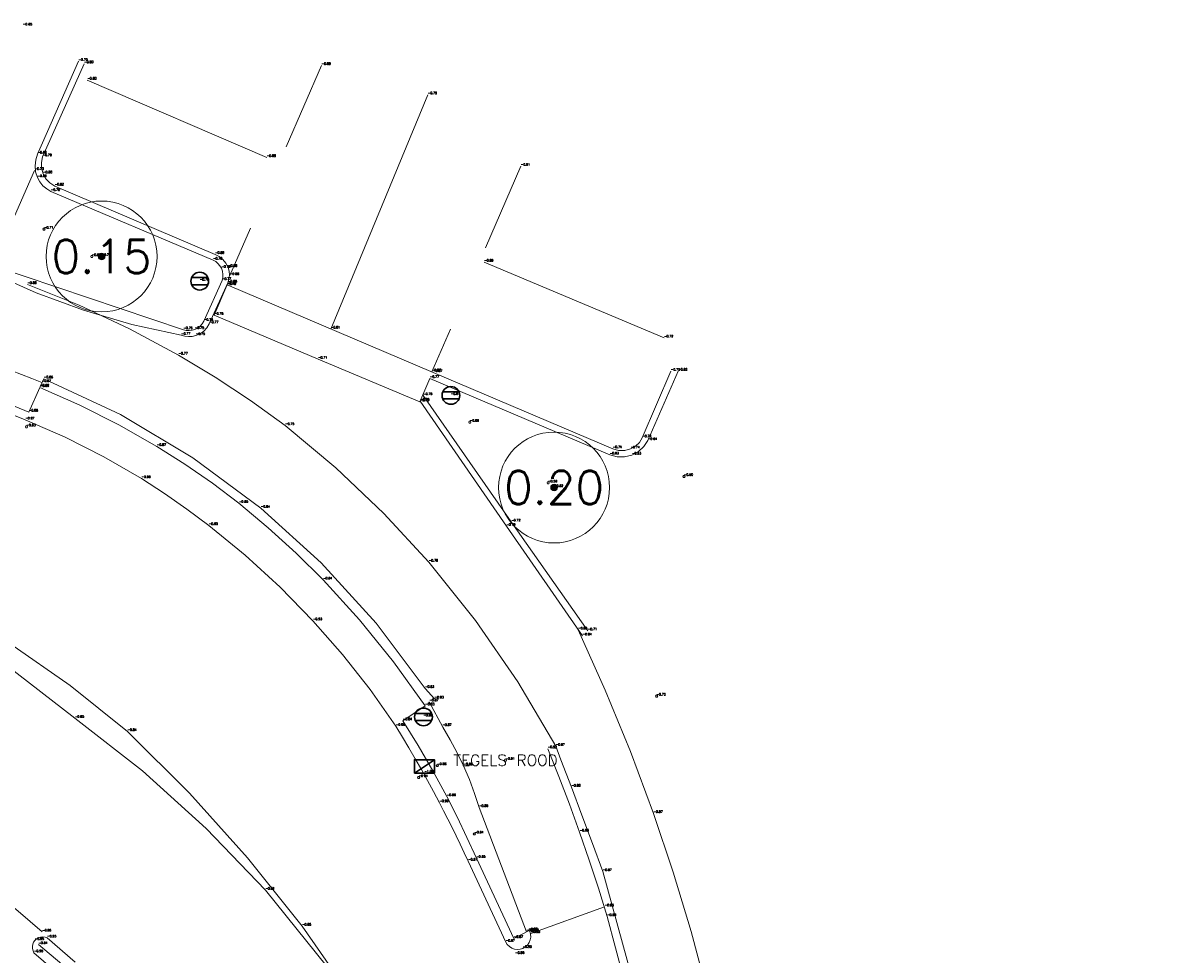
# Model space of a CAD drawing. Header units: metres. Extents: x 110598 to 111426, y 426464 to 427070.
# Tile 36 of 47: x 111124 to 111149, y 426795 to 426816. Entities that reach past the tile are written whole.
import ezdxf
from ezdxf.enums import TextEntityAlignment as Align

# ---------------------------------------------------------------- set-up
doc = ezdxf.new("R2010")
doc.units = ezdxf.units.M
doc.header["$MEASUREMENT"] = 0
for name, pattern in [('AM-AS', [16, 10, -2, 2, -2]), ('VH-OPSLUITBAND_100X200', [16, 8, -2, 4, -2]), ('VH-OPSLUITBAND_60X200', [12, 6, -2, 2, -2]), ('VH-TROTTOIRBAND_130-150', [15, 5, -2, 2, -2, 2, -2]), ('VH-TROTTOIRBAND_180-200', [20, 10, -2, 2, -2, 2, -2]), ('VH-TROTTOIRBAND_280-300', [26, 12, -2, 4, -2, 4, -2]), ('XX-HIDDEN', [4, 2, -2])]:
    doc.linetypes.add(name, pattern=pattern)
for name, color, linetype, lineweight in [('B-GV-GR-BOOM-S', 90, 'Continuous', 13), ('B-GV-GR-BOOM_DIAMETER-T', 96, 'Continuous', 0), ('B-OI-RI-GWA_KOLK-S', 30, 'Continuous', 30), ('B-WE-AM-AS-G', 10, 'AM-AS', 13), ('B-WE-IE-MEUBILAIR_WEGMEUBILAIR-S', 4, 'Continuous', 30), ('B-WE-VH-KANTOPSLUITING_ACHTERKANTBAND-G', 50, 'Continuous', 13), ('B-WE-VH-KANTOPSLUITING_INRITBAND-G', 211, 'Continuous', 13), ('B-WE-VH-KANTOPSLUITING_OPSLUITBAND_100X200-G', 160, 'VH-OPSLUITBAND_100X200', 13), ('B-WE-VH-KANTOPSLUITING_OPSLUITBAND_60X200-G', 150, 'VH-OPSLUITBAND_60X200', 13), ('B-WE-VH-KANTOPSLUITING_TROTTOIRBAND_130 150-G', 210, 'VH-TROTTOIRBAND_130-150', 13), ('B-WE-VH-KANTOPSLUITING_TROTTOIRBAND_180 200-G', 200, 'VH-TROTTOIRBAND_180-200', 13), ('B-WE-VH-KANTOPSLUITING_TROTTOIRBAND_RWS-G', 181, 'VH-TROTTOIRBAND_280-300', 13), ('B-WE-VH-MATERIAALGRENS-G', 52, 'XX-HIDDEN', 13), ('B-WE-VW-MARKERING-G', 252, 'Continuous', 13), ('DTM-Meetpunt', 40, 'Continuous', 0), ('mp', 7, 'Continuous', 0), ('X-XX-AL-HOOGTELABEL-S', 2, 'Continuous', 0), ('X-XX-AL-TEXT-T', 2, 'Continuous', 0)]:
    doc.layers.add(name, color=color, linetype=linetype, lineweight=lineweight)
doc.styles.add('LBD', font='txt.shx')
doc.styles.get("Standard").update_dxf_attribs({"font": 'txt.shx'})

# ---------------------------------------------------------------- blocks, each defined once
blk = doc.blocks.new('MP')
at = {"layer": 'mp', "color": 0, "linetype": 'ByBlock', "lineweight": -2, "elevation": -0.036, "flags": 128}
blk.add_lwpolyline([(-0.005000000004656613, -0.008660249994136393), (-0.01000000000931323, 0), (-0.005000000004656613, 0.008660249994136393), (0.005000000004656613, 0.008660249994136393), (0.01000000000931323, 0), (0.005000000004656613, -0.008660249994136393), (-0.005000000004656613, -0.008660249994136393)], close=True, dxfattribs=at)
blk = doc.blocks.new('SIE-WEG_VERKEERSBORD_ROND-SO')
at = {"color": 0}
for p, q in [((-0.9165151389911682, 0.3999999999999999), (0.9165151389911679, 0.3999999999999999)), ((-0.9165151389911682, -0.3999999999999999), (0.9165151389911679, -0.3999999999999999))]:
    blk.add_line(p, q, dxfattribs=at)
blk.add_circle((0, 0), 1, dxfattribs=at)
blk = doc.blocks.new('SGR-BOOM_01')
at = {"ltscale": 0.1}
h = blk.add_hatch(color=0, dxfattribs=at)
edge = h.paths.add_edge_path()
edge.add_arc((7.366995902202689e-12, -5.115907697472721e-12), 0.15, 0, 360)
at = {"color": 0}
for centre, radius in [((0, 0), 2.5), ((7.366995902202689e-12, -5.115907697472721e-12), 0.04499999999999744)]:
    blk.add_circle(centre, radius, dxfattribs=at)
at = {"color": 0, "ltscale": 0.1}
blk.add_circle((7.366995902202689e-12, -5.115907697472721e-12), 0.15, dxfattribs=at)
blk = doc.blocks.new('B-SRI-KOLK_TROTTOIR-SO')
at = {"color": 0}
blk.add_line((-1.124999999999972, 0), (1.124999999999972, 1.499999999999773), dxfattribs=at)
blk.add_3dface([(-1.124999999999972, 0), (1.124999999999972, 0), (1.124999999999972, 1.499999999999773), (-1.124999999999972, 1.499999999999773)], dxfattribs=at)

msp = doc.modelspace()

# ---------------------------------------------------------------- linework, layer by layer
at = {"layer": 'B-WE-AM-AS-G', "extrusion": (-0.0012037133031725, -0.00290906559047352, 0.9999950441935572), "elevation": -1376.193094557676}
msp.add_lwpolyline([(111130.372515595, 426806.6365281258), (111132.5585356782, 426811.9195504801)], dxfattribs=at)
at = {"layer": 'B-WE-AM-AS-G'}
msp.add_polyline3d([(111143.028, 426768.755, -0.859), (111138.792, 426777.97, -0.8470000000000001), (111135.997, 426783.983, -0.8450000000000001), (111133.335, 426789.536, -0.8420000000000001), (111132.1051090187, 426791.8938337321, -0.8413333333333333), (111130.6480112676, 426794.1184410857, -0.8406666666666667), (111128.978, 426796.188, -0.8400000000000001), (111127.6424456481, 426797.5807425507, -0.8420000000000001), (111126.2103134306, 426798.873968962, -0.8440000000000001), (111124.689, 426800.061, -0.8460000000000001), (111123.1541934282, 426801.2499794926, -0.8456666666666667), (111121.5272209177, 426802.3093490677, -0.8453333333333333), (111119.819, 426803.232, -0.8450000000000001), (111118.2730873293, 426803.9196897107, -0.8530000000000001), (111116.6820510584, 426804.4953343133, -0.861), (111115.054, 426804.956, -0.869), (111113.0192139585, 426805.522763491, -0.8656666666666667), (111110.9420478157, 426805.9061117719, -0.8623333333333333), (111108.839, 426806.103, -0.859)], dxfattribs=at)
at = {"layer": 'B-WE-VH-KANTOPSLUITING_ACHTERKANTBAND-G', "extrusion": (0.7649711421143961, 0.538018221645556, 0.3540558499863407), "elevation": 314643.0369718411, "flags": 128}
msp.add_lwpolyline([(285170.0083281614, -119117.8621042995), (285173.0054077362, -119117.8695891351), (285176.4768787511, -119117.9112903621)], dxfattribs=at)
at = {"layer": 'B-WE-VH-KANTOPSLUITING_ACHTERKANTBAND-G', "extrusion": (0.105758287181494, 0.09634892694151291, 0.989713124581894), "elevation": 52872.67666783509, "flags": 128}
msp.add_lwpolyline([(240657.1928084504, -365772.3865293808), (240660.0582065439, -365772.2467339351), (240660.92695412, -365772.1279078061)], dxfattribs=at)
at = {"layer": 'B-WE-VH-KANTOPSLUITING_ACHTERKANTBAND-G'}
for points in [[(111124.769, 426814.87, -0.7000000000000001), (111123.847, 426812.7800000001, -0.69), (111123.8039685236, 426812.6501276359, -0.69), (111123.7892341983, 426812.5141076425, -0.69), (111123.8034570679, 426812.3780332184, -0.69), (111123.846, 426812.248, -0.69), (111123.8996718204, 426812.1515295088, -0.6924999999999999), (111123.9689761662, 426812.0655985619, -0.695), (111124.0518916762, 426811.9927134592, -0.6975), (111124.146, 426811.935, -0.7000000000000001), (111127.801, 426810.387, -0.778), (111127.859161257, 426810.3546217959, -0.77725), (111127.9106059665, 426810.3123781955, -0.7765000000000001), (111127.9536804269, 426810.2616271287, -0.7757500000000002), (111127.987, 426810.2040000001, -0.775), (111128.0104530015, 426810.1375881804, -0.7737500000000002), (111128.0209423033, 426810.0679423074, -0.7725000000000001), (111128.0180904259, 426809.9975687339, -0.77125), (111128.002, 426809.929, -0.77), (111127.594, 426809.01, -0.755), (111127.557279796, 426808.9504539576, -0.7535000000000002), (111127.510260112, 426808.8986538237, -0.752), (111127.4545365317, 426808.8563574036, -0.7505), (111127.392, 426808.825, -0.749), (111127.3284013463, 426808.8063544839, -0.7502500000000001), (111127.2625296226, 426808.7990496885, -0.7515000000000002), (111127.1963910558, 426808.8033080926, -0.75275), (111127.132, 426808.819, -0.754), (111122.849, 426810.261, -0.763)], [(111138.279, 426807.886, -0.623), (111137.597, 426806.321, -0.635), (111137.5046077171, 426806.1844662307, -0.632), (111137.3822396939, 426806.0739950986, -0.629), (111137.237, 426805.996, -0.626), (111137.0720039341, 426805.9543318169, -0.6273333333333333), (111136.9018280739, 426805.9546721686, -0.6286666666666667), (111136.737, 426805.997, -0.63), (111132.685, 426807.721, -0.769), (111132.458, 426807.1930000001, -0.749), (111130.167, 426808.154, -0.7130000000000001), (111127.826, 426809.146, -0.778), (111128.11, 426809.814, -0.792)], [(111134.904, 426795.271, -0.881), (111134.577, 426795.097, -0.87), (111133.731, 426796.906, -0.8540000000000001), (111133.5185567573, 426797.3742003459, -0.8563333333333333), (111133.2958540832, 426797.8376086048, -0.8586666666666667), (111133.063, 426798.296, -0.861), (111132.7504327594, 426798.8748546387, -0.8540000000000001), (111132.4216790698, 426799.4446721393, -0.8470000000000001), (111132.077, 426800.005, -0.8400000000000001), (111132.581, 426800.343, -0.8330000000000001), (111131.8685486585, 426801.3325729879, -0.8353333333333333), (111131.0996787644, 426802.2789770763, -0.8376666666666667), (111130.277, 426803.179, -0.8400000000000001), (111129.6697096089, 426803.7806210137, -0.8443333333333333), (111129.0383585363, 426804.3569414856, -0.8486666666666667), (111128.384, 426804.907, -0.8530000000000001), (111127.7846771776, 426805.3593212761, -0.8586666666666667), (111127.1676789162, 426805.7872179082, -0.8643333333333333), (111126.534, 426806.19, -0.87), (111125.6794129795, 426806.6790712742, -0.8676666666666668), (111124.8002671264, 426807.1224810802, -0.8653333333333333), (111123.899, 426807.519, -0.863), (111123.651, 426806.963, -0.875), (111123.127, 426807.18, -0.8480000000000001)], [(111147.674, 426770.6010000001, -0.866), (111144.055, 426778.432, -0.864), (111140.501, 426786.075, -0.895), (111138.191, 426791.063, -0.877), (111138.1291852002, 426791.1832444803, -0.879), (111138.0724850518, 426791.3059836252, -0.881), (111138.021, 426791.431, -0.883), (111137.9810186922, 426791.5400077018, -0.886), (111137.9450030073, 426791.6503891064, -0.889), (111137.913, 426791.762, -0.892), (111136.578, 426796.6060000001, -0.87), (111136.3456753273, 426797.2417795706, -0.872), (111136.1103402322, 426797.8764509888, -0.874), (111135.872, 426798.51, -0.876), (111135.7550415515, 426798.8176041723, -0.8753333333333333), (111135.6373746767, 426799.1249380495, -0.8746666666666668), (111135.519, 426799.432, -0.874)]]:
    msp.add_polyline3d(points, dxfattribs=at)
at = {"layer": 'B-WE-VH-KANTOPSLUITING_INRITBAND-G', "extrusion": (0.00163964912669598, -0.0006984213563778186, 0.9999984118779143), "elevation": -116.7409820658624, "flags": 128}
msp.add_lwpolyline([(111132.6140356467, 426807.8755624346), (111127.9680271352, 426809.8545629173)], dxfattribs=at)
at = {"layer": 'B-WE-VH-KANTOPSLUITING_INRITBAND-G'}
msp.add_polyline3d([(111131.92, 426799.881, -0.9760000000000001), (111131.3396432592, 426800.707211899, -0.9616666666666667), (111130.7160516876, 426801.5012985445, -0.9473333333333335), (111130.051, 426802.261, -0.933), (111129.3092391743, 426803.0201943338, -0.937), (111128.5260847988, 426803.7366120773, -0.9410000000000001), (111127.704, 426804.408, -0.9450000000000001), (111127.2118738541, 426804.7782337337, -0.9510000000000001), (111126.7066525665, 426805.1303879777, -0.9570000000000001), (111126.189, 426805.464, -0.9630000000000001), (111125.3422433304, 426805.9550708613, -0.9646666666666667), (111124.4686099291, 426806.3965593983, -0.9663333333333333), (111123.571, 426806.787, -0.9680000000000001)], dxfattribs=at)
at = {"layer": 'B-WE-VH-KANTOPSLUITING_OPSLUITBAND_100X200-G', "extrusion": (-0.0122615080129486, -0.027844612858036, 0.9995370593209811), "elevation": -13247.66812794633}
msp.add_lwpolyline([(-70309.96931554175, 435196.7255490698), (-70309.96931554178, 435199.1906452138)], dxfattribs=at)
at = {"layer": 'B-WE-VH-KANTOPSLUITING_OPSLUITBAND_100X200-G'}
for points in [[(111118.549, 426809.5520000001, -0.8200000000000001), (111122.338, 426808.25, -0.8290000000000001), (111122.6432892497, 426808.1334194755, -0.8386666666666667), (111122.9482898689, 426808.016085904, -0.8483333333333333), (111123.253, 426807.898, -0.8580000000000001), (111123.4835019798, 426807.8080970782, -0.8603333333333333), (111123.7138355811, 426807.7177636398, -0.8626666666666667), (111123.944, 426807.627, -0.865)], [(111134.858, 426795.25, -0.874), (111133.794, 426798.051, -0.885), (111133.6910557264, 426798.3688069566, -0.8823333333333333), (111133.5739773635, 426798.6816830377, -0.8796666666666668), (111133.443, 426798.989, -0.877), (111133.3002536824, 426799.2864639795, -0.8726666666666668), (111133.1444853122, 426799.5773205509, -0.8683333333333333), (111132.976, 426799.861, -0.864), (111132.6715294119, 426800.431882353, -0.871)]]:
    msp.add_polyline3d(points, dxfattribs=at)
at = {"layer": 'B-WE-VH-KANTOPSLUITING_OPSLUITBAND_60X200-G'}
msp.add_polyline3d([(111149.425, 426770.5300000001, -0.8330000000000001), (111146.182, 426777.581, -0.8450000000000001), (111143.975, 426782.288, -0.8480000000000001), (111141.89, 426786.8510000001, -0.868), (111141.754, 426787.149, -0.877), (111139.699, 426791.5140000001, -0.877), (111139.5214271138, 426791.9508635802, -0.8783333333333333), (111139.3593600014, 426792.3937136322, -0.8796666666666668), (111139.213, 426792.842, -0.881), (111139.1103233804, 426793.1934105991, -0.877), (111139.0173001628, 426793.5474989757, -0.873), (111138.934, 426793.904, -0.869), (111138.5716505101, 426795.2546713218, -0.87), (111138.1675204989, 426796.5934353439, -0.871), (111137.722, 426797.919, -0.872), (111137.2020846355, 426799.3158152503, -0.8576666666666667), (111136.6362111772, 426800.694652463, -0.8433333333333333), (111136.025, 426802.054, -0.8290000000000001)], dxfattribs=at)
at = {"layer": 'B-WE-VH-KANTOPSLUITING_TROTTOIRBAND_130 150-G', "extrusion": (0.6611296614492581, 0.4479690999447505, 0.6018565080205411), "elevation": 264668.9547995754}
msp.add_lwpolyline([(290990.0097086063, -199464.9696169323), (290993.019036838, -199464.9095120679), (290996.4412547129, -199464.870694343)], dxfattribs=at)
at = {"layer": 'B-WE-VH-KANTOPSLUITING_TROTTOIRBAND_130 150-G'}
for points in [[(111124.899, 426814.815, -0.796), (111123.961, 426812.719, -0.788), (111123.9327375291, 426812.5910696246, -0.7933333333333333), (111123.9364792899, 426812.4601079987, -0.7986666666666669), (111123.972, 426812.334, -0.8040000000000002), (111124.0360218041, 426812.2218622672, -0.8080000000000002), (111124.1250915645, 426812.128373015, -0.8119999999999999), (111124.234, 426812.059, -0.816), (111127.844, 426810.518, -0.875), (111127.9394759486, 426810.4704456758, -0.876), (111128.022572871, 426810.4035728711, -0.877), (111128.0894456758, 426810.3204759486, -0.878), (111128.137, 426810.225, -0.879), (111128.160411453, 426810.1382627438, -0.8735), (111128.1677876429, 426810.0487248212, -0.868), (111128.1588864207, 426809.9593256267, -0.8625), (111128.134, 426809.873, -0.8570000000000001), (111127.715, 426808.9540000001, -0.765), (111127.6616542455, 426808.865568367, -0.762), (111127.5915048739, 426808.789772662, -0.759), (111127.5074590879, 426808.7297540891, -0.756), (111127.413, 426808.688, -0.753), (111127.3310294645, 426808.6687072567, -0.7572500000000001), (111127.2469967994, 426808.663240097, -0.7615000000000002), (111127.1632174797, 426808.6717491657, -0.76575), (111127.082, 426808.694, -0.77), (111125.9726838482, 426808.939354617, -0.7985), (111124.8824506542, 426809.2589994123, -0.8270000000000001), (111123.8162695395, 426809.6514774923, -0.8555), (111122.779, 426810.115, -0.884)], [(111138.114, 426807.883, -0.7170000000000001), (111137.47, 426806.383, -0.735), (111137.4037185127, 426806.2789321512, -0.7373333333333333), (111137.3142914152, 426806.1939254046, -0.7396666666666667), (111137.207, 426806.133, -0.742), (111137.0742176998, 426806.0978267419, -0.741), (111136.9368664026, 426806.0995350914, -0.74), (111136.805, 426806.138, -0.739), (111132.762, 426807.853, -0.868)]]:
    msp.add_polyline3d(points, dxfattribs=at)
at = {"layer": 'B-WE-VH-KANTOPSLUITING_TROTTOIRBAND_180 200-G'}
for points in [[(111123.571, 426806.787, -0.9680000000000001), (111123.048, 426807.002, -0.9610000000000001), (111122.2806672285, 426807.3107773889, -0.9666666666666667), (111121.5019438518, 426807.5895837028, -0.9723333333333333), (111120.713, 426807.838, -0.9780000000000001), (111119.9023100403, 426808.0588528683, -0.9823333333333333), (111119.0835535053, 426808.2476171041, -0.9866666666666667), (111118.258, 426808.404, -0.991), (111115.246, 426808.73, -1.014), (111109.807, 426809.289, -1.025), (111108.635, 426809.519, -0.997)], [(111134.936, 426795.258, -0.9410000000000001), (111134.9532902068, 426795.1949109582, -0.9422857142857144), (111134.9563743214, 426795.1295682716, -0.9435714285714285), (111134.9451032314, 426795.0651311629, -0.9448571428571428), (111134.9200218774, 426795.0047150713, -0.9461428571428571), (111134.882342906, 426794.9512410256, -0.9474285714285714), (111134.8338880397, 426794.9072944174, -0.9487142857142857), (111134.777, 426794.875, -0.9500000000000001), (111134.7158364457, 426794.8561868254, -0.9521428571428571), (111134.6520646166, 426794.8508887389, -0.9542857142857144), (111134.588635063, 426794.8593508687, -0.9564285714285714), (111134.5284824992, 426794.8811816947, -0.9585714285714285), (111134.4743900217, 426794.9153711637, -0.9607142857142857), (111134.4288603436, 426794.9603374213, -0.962857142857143), (111134.394, 426795.0140000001, -0.9650000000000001), (111133.547, 426796.841, -0.9710000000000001), (111133.4583063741, 426797.0310946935, -0.9737142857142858), (111133.3682648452, 426797.2205546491, -0.9764285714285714), (111133.2768799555, 426797.4093703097, -0.9791428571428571), (111133.1841563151, 426797.5975321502, -0.981857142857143), (111133.0900986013, 426797.7850306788, -0.9845714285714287), (111132.994711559, 426797.9718564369, -0.9872857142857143), (111132.898, 426798.158, -0.9900000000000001), (111132.7653959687, 426798.4081039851, -0.9880000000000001), (111132.6304008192, 426798.6569254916, -0.9860000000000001), (111132.4930269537, 426798.9044416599, -0.9840000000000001), (111132.3532869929, 426799.1506297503, -0.9820000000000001), (111132.211193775, 426799.3954671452, -0.9800000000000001), (111132.0667603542, 426799.6389313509, -0.9780000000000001), (111131.92, 426799.881, -0.9760000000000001)], [(111147.49, 426770.52, -1.018), (111143.909, 426778.286, -0.991), (111140.321, 426785.998, -1.047), (111138.011, 426790.974, -0.998), (111137.955267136, 426791.1012643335, -0.9973333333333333), (111137.9012638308, 426791.2292721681, -0.9966666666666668), (111137.849, 426791.358, -0.996), (111137.8053596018, 426791.4695030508, -0.9976666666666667), (111137.7630243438, 426791.5815081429, -0.9993333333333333), (111137.722, 426791.694, -1.001), (111136.677, 426795.592, -0.9640000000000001), (111136.4813547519, 426796.2304398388, -0.9626666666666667), (111136.2750019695, 426796.8654996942, -0.9613333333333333), (111136.058, 426797.497, -0.9600000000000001), (111135.8295761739, 426798.1270038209, -0.9456666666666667), (111135.5905534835, 426798.7530632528, -0.9313333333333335), (111135.341, 426799.375, -0.917)]]:
    msp.add_polyline3d(points, dxfattribs=at)
at = {"layer": 'B-WE-VH-KANTOPSLUITING_TROTTOIRBAND_RWS-G'}
msp.add_polyline3d([(111124.69, 426794.563, -0.9590000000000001), (111124.064, 426795.111, -0.932), (111124.0159880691, 426795.1283014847, -0.935), (111123.9653555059, 426795.1346913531, -0.9380000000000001), (111123.9145504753, 426795.1298606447, -0.9410000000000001), (111123.8660294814, 426795.1140429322, -0.9440000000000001), (111123.8221385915, 426795.088003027, -0.9470000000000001), (111123.785, 426795.053, -0.9500000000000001), (111123.7573230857, 426795.0124452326, -0.9504999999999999), (111123.7387968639, 426794.9669756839, -0.9510000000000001), (111123.7302504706, 426794.9186263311, -0.9515), (111123.7320663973, 426794.8695610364, -0.9520000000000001), (111123.7441633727, 426794.8219757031, -0.9524999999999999), (111123.766, 426794.778, -0.9530000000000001), (111124.364, 426794.257, -1.001)], dxfattribs=at)
at = {"layer": 'B-WE-VH-MATERIAALGRENS-G', "extrusion": (0.001236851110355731, 0.002837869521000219, 0.9999952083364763), "elevation": 1347.805220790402}
msp.add_lwpolyline([(111130.1610977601, 426812.6717767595), (111128.0960795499, 426807.9337576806)], dxfattribs=at)
at = {"layer": 'B-WE-VH-MATERIAALGRENS-G', "extrusion": (0.003223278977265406, 0.007453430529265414, 0.9999670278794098), "elevation": 3538.525626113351}
msp.add_lwpolyline([(111134.1585810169, 426797.9850976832), (111132.1544592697, 426793.35096896)], dxfattribs=at)
at = {"layer": 'B-WE-VH-MATERIAALGRENS-G', "extrusion": (0.007457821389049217, 0.002683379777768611, 0.999968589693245), "elevation": 1973.132347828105}
msp.add_lwpolyline([(111131.8753767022, 426791.4549010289), (111133.5374348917, 426792.0529031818)], dxfattribs=at)
at = {"layer": 'B-WE-VH-MATERIAALGRENS-G'}
for points in [[(111123.617, 426809.839, -0.883), (111124.7812042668, 426809.3716203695, -0.8460000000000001), (111125.9177031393, 426808.8404089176, -0.8090000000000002), (111127.023, 426808.247, -0.772), (111127.8459118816, 426807.7518380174, -0.7636666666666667), (111128.6470600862, 426807.2221863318, -0.7553333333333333), (111129.425, 426806.659, -0.747), (111130.5691012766, 426805.7036349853, -0.759), (111131.6489451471, 426804.676197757, -0.771), (111132.66, 426803.581, -0.783), (111133.7133964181, 426802.2690024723, -0.8133333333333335), (111134.6680981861, 426800.8835328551, -0.8436666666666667), (111135.519, 426799.432, -0.874)], [(111123.904, 426807.531, -0.869), (111123.989, 426807.714, -0.861), (111125.7123969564, 426806.9055691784, -0.8523333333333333), (111127.3468039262, 426805.9296740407, -0.8436666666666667), (111128.876, 426804.796, -0.8350000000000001), (111130.2374644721, 426803.5631722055, -0.8343333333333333), (111131.474273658, 426802.2053235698, -0.8336666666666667), (111132.575, 426800.735, -0.8330000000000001), (111132.7904842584, 426800.4984275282, -0.8330000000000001)], [(111122.184, 426796.708, -0.9630000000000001), (111122.5057287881, 426796.4561656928, -0.9550000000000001), (111122.8244107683, 426796.20048674, -0.9470000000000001), (111123.14, 426795.941, -0.9390000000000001), (111123.412422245, 426795.7118289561, -0.9420000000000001), (111123.6824320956, 426795.479820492, -0.9450000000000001), (111123.95, 426795.245, -0.9480000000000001)]]:
    msp.add_polyline3d(points, dxfattribs=at)
at = {"layer": 'B-WE-VW-MARKERING-G', "extrusion": (0.01731142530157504, -0.007471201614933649, 0.9998222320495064), "elevation": -1265.882071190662, "flags": 128}
msp.add_lwpolyline([(435909.9006081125, 67079.7667168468), (435909.9006081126, 67084.168773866)], dxfattribs=at)
at = {"layer": 'B-WE-VW-MARKERING-G', "extrusion": (-0.03644705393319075, 0.01537075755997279, 0.9992173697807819), "elevation": 2509.001379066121, "flags": 128}
msp.add_lwpolyline([(-436453.4603570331, -63398.24969884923), (-436453.4603570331, -63402.64856688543)], dxfattribs=at)
at = {"layer": 'B-WE-VW-MARKERING-G'}
msp.add_polyline3d([(111108.818, 426805.945, -0.865), (111108.846, 426806.325, -0.878), (111110.2789916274, 426806.1398892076, -0.8753333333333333), (111111.7045804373, 426805.9044586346, -0.8726666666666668), (111113.121, 426805.619, -0.87), (111114.3688908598, 426805.3240590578, -0.864), (111115.6069602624, 426804.9902838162, -0.8580000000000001), (111116.834, 426804.618, -0.8520000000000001), (111118.5383339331, 426804.0680977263, -0.8450000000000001), (111120.1961694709, 426803.390803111, -0.8380000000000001), (111121.798, 426802.5900000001, -0.8310000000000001), (111123.2212712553, 426801.7436457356, -0.8326666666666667), (111124.5818281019, 426800.799769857, -0.8343333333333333), (111125.873, 426799.763, -0.8360000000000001), (111127.2664922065, 426798.3766269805, -0.8416666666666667), (111128.5782621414, 426796.9126903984, -0.8473333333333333), (111129.804, 426795.376, -0.8530000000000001), (111131.1676363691, 426793.4246255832, -0.8493333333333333), (111132.3926041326, 426791.3833465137, -0.8456666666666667), (111133.473, 426789.262, -0.8420000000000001)], dxfattribs=at)

# ---------------------------------------------------------------- block references
at = {"layer": 'B-GV-GR-BOOM-S', "xscale": 0.5, "yscale": 0.5, "zscale": 0.5}
for p in [(111125.29, 426810.471, -0.7140000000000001), (111135.482, 426805.263, -0.618)]:
    msp.add_blockref('SGR-BOOM_01', p, dxfattribs=at)
at = {"layer": 'B-OI-RI-GWA_KOLK-S', "xscale": 0.1999999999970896, "yscale": 0.1999999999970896, "zscale": 0.1999999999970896}
msp.add_blockref('B-SRI-KOLK_TROTTOIR-SO', (111132.561, 426798.828, -0.996), dxfattribs=at)
at = {"layer": 'B-WE-IE-MEUBILAIR_WEGMEUBILAIR-S', "xscale": 0.1999999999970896, "yscale": 0.1999999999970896, "zscale": 0.1999999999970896}
for p in [(111127.501, 426809.915, -0.76), (111133.158, 426807.3400000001, -0.814), (111132.54, 426800.093, -0.887)]:
    msp.add_blockref('SIE-WEG_VERKEERSBORD_ROND-SO', p, dxfattribs=at)
at = {"layer": 'DTM-Meetpunt', "xscale": 2.5, "yscale": 2.5, "zscale": 2.5}
for p in [(111123.993, 426811.085, -0.7110000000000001), (111125.068, 426810.471, -0.6870000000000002), (111123.598, 426806.63, -0.931), (111133.585, 426806.734, -0.6850000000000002), (111135.348, 426805.3670000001, -0.5590000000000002), (111138.407, 426805.513, -0.502), (111137.791, 426800.56, -0.7240000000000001), (111134.389, 426799.115, -0.905), (111132.851, 426798.994, -0.8580000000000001), (111132.431, 426798.725, -0.935), (111133.687, 426797.4540000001, -0.8400000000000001)]:
    msp.add_blockref('MP', p, dxfattribs=at)

# ---------------------------------------------------------------- texts
at = {"layer": 'B-GV-GR-BOOM-S'}
for s, p in [('-0.71', (111125.29, 426810.4710000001)), ('-0.62', (111135.482, 426805.263))]:
    msp.add_text(s, height=0.05, dxfattribs=at).set_placement(p, align=Align.BOTTOM_LEFT)
at = {"layer": 'B-GV-GR-BOOM_DIAMETER-T', "linetype": 'Continuous', "style": 'LBD'}
for s, p in [('0.15', (111125.29, 426810.471, -0.7140000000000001)), ('0.20', (111135.482, 426805.263, -0.618))]:
    msp.add_text(s, height=0.75, dxfattribs=at).set_placement(p, align=Align.MIDDLE_CENTER)
at = {"layer": 'B-OI-RI-GWA_KOLK-S'}
msp.add_text('-1.00', height=0.05, dxfattribs=at).set_placement((111132.561, 426798.828), align=Align.BOTTOM_LEFT)
at = {"layer": 'B-WE-AM-AS-G'}
for s, p in [('-0.79', (111132.64, 426814.1170000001)), ('-0.81', (111130.454, 426808.834)), ('-0.85', (111124.689, 426800.061)), ('-0.84', (111128.978, 426796.1880000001))]:
    msp.add_text(s, height=0.05, dxfattribs=at).set_placement(p, align=Align.BOTTOM_LEFT)
at = {"layer": 'B-WE-IE-MEUBILAIR_WEGMEUBILAIR-S'}
for s, p in [('-0.76', (111127.501, 426809.915)), ('-0.81', (111133.158, 426807.3400000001)), ('-0.89', (111132.54, 426800.093))]:
    msp.add_text(s, height=0.05, dxfattribs=at).set_placement(p, align=Align.BOTTOM_LEFT)
at = {"layer": 'B-WE-VH-KANTOPSLUITING_ACHTERKANTBAND-G'}
for s, p in [('-0.70', (111124.769, 426814.87)), ('-0.69', (111123.847, 426812.7800000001)), ('-0.69', (111123.846, 426812.2480000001)), ('-0.70', (111124.146, 426811.935)), ('-0.78', (111127.801, 426810.387)), ('-0.78', (111127.987, 426810.2040000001)), ('-0.77', (111128.002, 426809.929)), ('-0.79', (111128.11, 426809.8140000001)), ('-0.76', (111127.594, 426809.01)), ('-0.78', (111127.826, 426809.146)), ('-0.75', (111127.132, 426808.8190000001)), ('-0.75', (111127.392, 426808.825)), ('-0.71', (111130.167, 426808.154)), ('-0.62', (111138.279, 426807.886)), ('-0.77', (111132.685, 426807.7210000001)), ('-0.86', (111123.899, 426807.519)), ('-0.75', (111132.458, 426807.1930000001)), ('-0.76', (111132.534, 426807.334)), ('-0.88', (111123.651, 426806.963)), ('-0.64', (111137.597, 426806.321)), ('-0.87', (111126.534, 426806.19)), ('-0.63', (111136.737, 426805.997)), ('-0.63', (111137.237, 426805.996)), ('-0.85', (111128.384, 426804.907)), ('-0.72', (111134.519, 426804.486)), ('-0.84', (111130.277, 426803.179)), ('-0.71', (111136.241, 426802.033)), ('-0.83', (111132.581, 426800.343)), ('-0.84', (111132.077, 426800.005)), ('-0.87', (111135.519, 426799.432)), ('-0.86', (111133.063, 426798.296)), ('-0.88', (111135.872, 426798.51)), ('-0.85', (111133.731, 426796.9060000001)), ('-0.87', (111136.578, 426796.6060000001)), ('-0.88', (111134.904, 426795.271)), ('-0.84', (111123.865, 426794.9600000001)), ('-0.87', (111134.577, 426795.097))]:
    msp.add_text(s, height=0.05, dxfattribs=at).set_placement(p, align=Align.BOTTOM_LEFT)
at = {"layer": 'B-WE-VH-KANTOPSLUITING_INRITBAND-G'}
for s, p in [('-0.86', (111128.116, 426809.832)), ('-0.96', (111126.189, 426805.464)), ('-0.95', (111127.704, 426804.408)), ('-0.93', (111130.051, 426802.261))]:
    msp.add_text(s, height=0.05, dxfattribs=at).set_placement(p, align=Align.BOTTOM_LEFT)
at = {"layer": 'B-WE-VH-KANTOPSLUITING_OPSLUITBAND_100X200-G'}
for s, p in [('-0.65', (111123.517, 426815.6670000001)), ('-0.70', (111123.781, 426812.41)), ('-0.87', (111123.944, 426807.627)), ('-0.87', (111132.6715294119, 426800.4318823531)), ('-0.87', (111132.968, 426799.876)), ('-0.88', (111133.443, 426798.989)), ('-0.89', (111133.794, 426798.051)), ('-0.87', (111134.858, 426795.25))]:
    msp.add_text(s, height=0.05, dxfattribs=at).set_placement(p, align=Align.BOTTOM_LEFT)
at = {"layer": 'B-WE-VH-KANTOPSLUITING_OPSLUITBAND_60X200-G'}
for s, p in [('-0.83', (111136.025, 426802.054)), ('-0.87', (111137.722, 426797.919))]:
    msp.add_text(s, height=0.05, dxfattribs=at).set_placement(p, align=Align.BOTTOM_LEFT)
at = {"layer": 'B-WE-VH-KANTOPSLUITING_TROTTOIRBAND_130 150-G'}
for s, p in [('-0.80', (111124.899, 426814.815)), ('-0.79', (111123.961, 426812.719)), ('-0.80', (111123.972, 426812.334)), ('-0.82', (111124.234, 426812.059)), ('-0.88', (111127.844, 426810.518)), ('-0.88', (111128.137, 426810.225)), ('-0.86', (111128.134, 426809.8730000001)), ('-0.77', (111127.715, 426808.9540000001)), ('-0.77', (111127.082, 426808.6940000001)), ('-0.75', (111127.413, 426808.6880000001)), ('-0.72', (111138.114, 426807.883)), ('-0.87', (111132.762, 426807.853)), ('-0.76', (111132.468, 426807.209)), ('-0.74', (111137.47, 426806.383)), ('-0.74', (111136.805, 426806.138)), ('-0.74', (111137.207, 426806.133)), ('-0.79', (111134.407, 426804.3890000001)), ('-0.84', (111136.125, 426801.918))]:
    msp.add_text(s, height=0.05, dxfattribs=at).set_placement(p, align=Align.BOTTOM_LEFT)
at = {"layer": 'B-WE-VH-KANTOPSLUITING_TROTTOIRBAND_180 200-G'}
for s, p in [('-0.97', (111123.571, 426806.787)), ('-0.98', (111131.92, 426799.881)), ('-0.92', (111135.341, 426799.375)), ('-0.99', (111132.898, 426798.158)), ('-0.96', (111136.058, 426797.497)), ('-0.97', (111133.547, 426796.8410000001)), ('-0.96', (111136.677, 426795.592)), ('-0.94', (111134.936, 426795.258)), ('-0.97', (111134.394, 426795.0140000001)), ('-0.95', (111134.777, 426794.875))]:
    msp.add_text(s, height=0.05, dxfattribs=at).set_placement(p, align=Align.BOTTOM_LEFT)
at = {"layer": 'B-WE-VH-KANTOPSLUITING_TROTTOIRBAND_RWS-G'}
for s, p in [('-0.95', (111123.785, 426795.0530000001)), ('-0.93', (111124.064, 426795.111)), ('-0.95', (111123.766, 426794.778))]:
    msp.add_text(s, height=0.05, dxfattribs=at).set_placement(p, align=Align.BOTTOM_LEFT)
at = {"layer": 'B-WE-VH-MATERIAALGRENS-G'}
for s, p in [('-0.89', (111130.245, 426814.778)), ('-0.91', (111134.733, 426812.5040000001)), ('-0.88', (111128.18, 426810.04)), ('-0.88', (111123.617, 426809.839)), ('-0.77', (111127.023, 426808.247)), ('-0.87', (111132.729, 426807.87)), ('-0.86', (111123.989, 426807.714)), ('-0.87', (111123.904, 426807.5310000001)), ('-0.75', (111129.425, 426806.659)), ('-0.84', (111128.876, 426804.796)), ('-0.78', (111132.66, 426803.581)), ('-0.83', (111132.575, 426800.735)), ('-0.83', (111132.7904842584, 426800.4984275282)), ('-0.96', (111136.621, 426795.811)), ('-0.95', (111123.95, 426795.245)), ('-0.95', (111134.959, 426795.213)), ('-0.96', (111134.606, 426794.741))]:
    msp.add_text(s, height=0.05, dxfattribs=at).set_placement(p, align=Align.BOTTOM_LEFT)
at = {"layer": 'B-WE-VW-MARKERING-G'}
for s, p in [('-0.80', (111124.967, 426814.446)), ('-0.88', (111129.008, 426812.702)), ('-0.89', (111133.91, 426810.342)), ('-0.72', (111137.96, 426808.6340000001)), ('-0.84', (111125.873, 426799.763)), ('-0.85', (111129.804, 426795.376))]:
    msp.add_text(s, height=0.05, dxfattribs=at).set_placement(p, align=Align.BOTTOM_LEFT)
at = {"layer": 'X-XX-AL-HOOGTELABEL-S'}
for s, p in [('-0.71', (111123.993, 426811.0850000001)), ('-0.69', (111125.068, 426810.4710000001)), ('-0.93', (111123.598, 426806.63)), ('-0.69', (111133.585, 426806.734)), ('-0.56', (111135.348, 426805.3670000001)), ('-0.50', (111138.407, 426805.513)), ('-0.72', (111137.791, 426800.56)), ('-0.91', (111134.389, 426799.115)), ('-0.86', (111132.851, 426798.994)), ('-0.94', (111132.431, 426798.725)), ('-0.84', (111133.687, 426797.4540000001))]:
    msp.add_text(s, height=0.05, dxfattribs=at).set_placement(p, align=Align.BOTTOM_LEFT)
at = {"layer": 'X-XX-AL-TEXT-T', "linetype": 'Continuous', "style": 'LBD'}
msp.add_text('TEGELS ROOD', height=0.25, dxfattribs=at).set_placement((111134.389, 426799.115, -0.905), align=Align.MIDDLE_CENTER)

doc.saveas('drawing.dxf')
